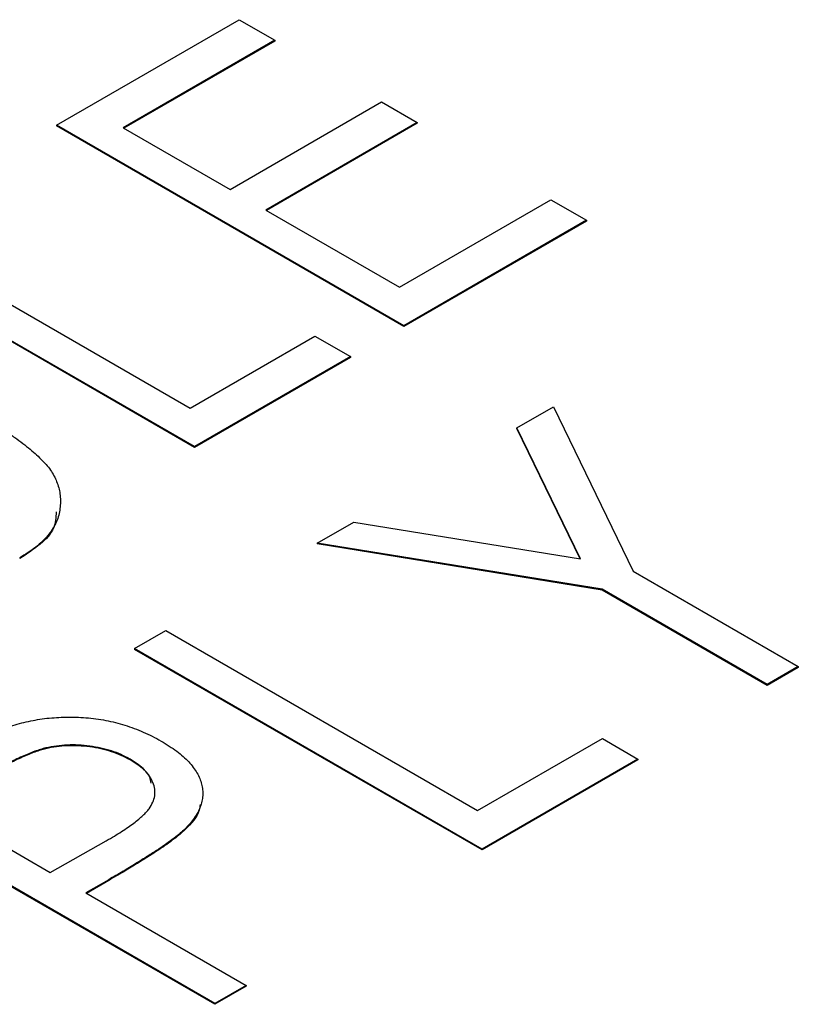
# Model space of a CAD drawing. Header units: millimetres. Extents: x 0 to 420, y 0 to 297.
# Tile 68 of 72: x 361.75 to 363.85, y 254.09 to 256.74. Entities that reach past the tile are written whole.
import ezdxf

# ---------------------------------------------------------------- set-up
doc = ezdxf.new("R2010")
doc.units = ezdxf.units.MM

msp = doc.modelspace()

# ---------------------------------------------------------------- linework, layer by layer
at = {"color": 7, "linetype": 'Continuous', "lineweight": 25}
for p, q in [((361.8526, 256.4608), (362.3443, 256.7446)), ((362.3443, 256.7446), (362.4402, 256.6893)), ((362.4402, 256.6893), (362.0325, 256.4539)), ((362.4402, 256.6872), (362.0342, 256.4528)), ((362.4402, 256.6893), (362.4402, 256.6872)), ((362.3203, 256.2877), (362.728, 256.5231)), ((362.728, 256.5231), (362.824, 256.4677)), ((361.8526, 256.4608), (361.8526, 256.4588)), ((362.788, 255.9208), (361.8526, 256.4608)), ((362.788, 255.9187), (361.8526, 256.4588)), ((362.0325, 256.4539), (362.3203, 256.2877)), ((362.824, 256.4677), (362.4162, 256.2323)), ((362.824, 256.4657), (362.418, 256.2313)), ((362.824, 256.4677), (362.824, 256.4657)), ((362.776, 256.0246), (363.1838, 256.26)), ((363.1838, 256.26), (363.2797, 256.2046)), ((362.4162, 256.2323), (362.776, 256.0246)), ((363.2797, 256.2046), (362.788, 255.9208)), ((363.2797, 256.2046), (363.2797, 256.2026)), ((361.3728, 256.1839), (362.2123, 255.6992)), ((363.2797, 256.2026), (362.788, 255.9187)), ((362.2243, 255.5954), (361.2889, 256.1354)), ((362.2243, 255.5933), (361.2889, 256.1334)), ((362.788, 255.9208), (362.788, 255.9187)), ((362.2123, 255.6992), (362.5481, 255.8931)), ((362.5481, 255.8931), (362.6441, 255.8377)), ((362.6441, 255.8377), (362.2243, 255.5954)), ((362.6441, 255.8357), (362.2243, 255.5933)), ((362.6441, 255.8377), (362.6441, 255.8357)), ((363.0924, 255.6458), (363.1904, 255.7023)), ((363.1904, 255.7023), (363.4053, 255.2598)), ((363.2635, 255.2932), (363.0924, 255.6458)), ((363.0924, 255.6458), (363.0924, 255.6437)), ((363.2624, 255.2934), (363.0924, 255.6437)), ((362.2243, 255.5954), (362.2243, 255.5933)), ((362.5548, 255.3354), (362.6528, 255.392)), ((362.6528, 255.392), (363.2635, 255.2932)), ((363.3214, 255.2113), (362.5548, 255.3354)), ((362.5548, 255.3354), (362.5548, 255.3334)), ((363.3214, 255.2093), (362.5548, 255.3334)), ((361.7534, 255.2958), (361.7534, 255.2938)), ((363.4053, 255.2598), (363.85, 255.0031)), ((363.766, 254.9546), (363.3214, 255.2113)), ((363.3214, 255.2113), (363.3214, 255.2093)), ((363.766, 254.9526), (363.3214, 255.2093)), ((362.063, 255.0515), (362.147, 255.1)), ((362.147, 255.1), (362.9865, 254.6154)), ((362.063, 255.0515), (362.063, 255.0495)), ((362.9985, 254.5115), (362.063, 255.0515)), ((362.9985, 254.5095), (362.063, 255.0495)), ((363.85, 255.0031), (363.766, 254.9546)), ((363.85, 255.001), (363.766, 254.9526)), ((363.85, 255.0031), (363.85, 255.001)), ((363.766, 254.9546), (363.766, 254.9526)), ((362.9865, 254.6154), (363.3223, 254.8092)), ((363.3223, 254.8092), (363.4182, 254.7538)), ((362.0505, 254.7542), (362.0505, 254.7521)), ((363.4182, 254.7538), (362.9985, 254.5115)), ((363.4182, 254.7518), (362.9985, 254.5095)), ((363.4182, 254.7538), (363.4182, 254.7518)), ((362.2789, 254.0961), (361.3435, 254.6361)), ((362.2789, 254.0941), (361.3435, 254.6341)), ((361.5234, 254.6292), (361.8352, 254.4492)), ((362.1985, 254.5659), (362.1985, 254.5639)), ((361.8352, 254.4492), (361.9866, 254.5342)), ((362.9985, 254.5115), (362.9985, 254.5095)), ((361.9932, 254.4296), (361.9311, 254.3938)), ((361.9932, 254.4296), (361.9932, 254.4276)), ((361.9932, 254.4276), (361.9329, 254.3928)), ((361.9311, 254.3938), (362.3629, 254.1446)), ((362.3629, 254.1446), (362.2789, 254.0961)), ((362.3629, 254.1425), (362.2789, 254.0941)), ((362.3629, 254.1446), (362.3629, 254.1425)), ((362.2789, 254.0961), (362.2789, 254.0941))]:
    msp.add_line(p, q, dxfattribs=at)
for points, knots in [([(361.638, 255.6846), (361.6481, 255.6787), (361.6679, 255.6672), (361.6958, 255.6497), (361.7218, 255.6328), (361.7455, 255.6163), (361.7669, 255.6003), (361.7861, 255.5847), (361.8029, 255.5696), (361.818, 255.5548), (361.831, 255.54), (361.8415, 255.5248), (361.8499, 255.5091), (361.8563, 255.493), (361.8608, 255.4765), (361.8633, 255.4595), (361.8633, 255.442), (361.8617, 255.4243), (361.858, 255.4065), (361.851, 255.3891), (361.8412, 255.3722), (361.8295, 255.3557), (361.8143, 255.3399), (361.7968, 255.3246), (361.7764, 255.3098), (361.7612, 255.3005), (361.7534, 255.2958)], [0, 0, 0, 0, 0.055741, 0.108782, 0.159484, 0.207221, 0.252392, 0.29506, 0.335302, 0.373122, 0.409887, 0.446345, 0.483055, 0.519772, 0.55698, 0.595071, 0.634, 0.673955, 0.714172, 0.754116, 0.79357, 0.833447, 0.873373, 0.914548, 0.956539, 1, 1, 1, 1]), ([(361.8518, 255.4197), (361.8511, 255.4048), (361.8489, 255.3567), (361.7924, 255.3195), (361.7534, 255.2938)], [0, 0, 0, 0, 0.310547, 1, 1, 1, 1]), ([(361.7293, 254.8427), (361.7371, 254.8451), (361.7526, 254.85), (361.7769, 254.8559), (361.8016, 254.8607), (361.8268, 254.8642), (361.8524, 254.8663), (361.8785, 254.8674), (361.9051, 254.8672), (361.932, 254.8657), (361.959, 254.863), (361.9854, 254.8584), (362.0115, 254.8528), (362.0371, 254.8455), (362.0623, 254.8371), (362.0868, 254.8269), (362.1111, 254.8157), (362.1263, 254.8072), (362.1341, 254.8028)], [0, 0, 0, 0, 0.0600585, 0.119271, 0.178021, 0.2361915, 0.2942332, 0.3526546, 0.412618, 0.4737066, 0.5354917, 0.5974929, 0.6597609, 0.7235898, 0.7896342, 0.8568799, 0.9271108, 1, 1, 1, 1]), ([(362.1341, 254.8028), (362.1416, 254.7983), (362.1563, 254.7895), (362.1763, 254.7755), (362.1938, 254.7614), (362.2087, 254.7469), (362.2211, 254.7322), (362.2311, 254.7173), (362.2386, 254.7021), (362.2437, 254.6868), (362.2464, 254.6714), (362.2465, 254.656), (362.2445, 254.6406), (362.2399, 254.6255), (362.2331, 254.6104), (362.2239, 254.5954), (362.2124, 254.5805), (362.2032, 254.5708), (362.1985, 254.5659)], [0, 0, 0, 0, 0.072301, 0.141341, 0.208081, 0.272345, 0.335144, 0.396167, 0.456654, 0.516293, 0.57557, 0.634977, 0.69373, 0.752737, 0.811985, 0.873212, 0.935511, 1, 1, 1, 1]), ([(362.0505, 254.7542), (362.0427, 254.7583), (362.0272, 254.7666), (362.0007, 254.7766), (361.9723, 254.7842), (361.9423, 254.7895), (361.9118, 254.7923), (361.8815, 254.7925), (361.8521, 254.7898), (361.828, 254.7855), (361.8091, 254.7801), (361.7935, 254.7751), (361.7772, 254.7686), (361.7596, 254.761), (361.7409, 254.7524), (361.7211, 254.7425), (361.7004, 254.7313), (361.6865, 254.7234), (361.6793, 254.7192)], [0, 0, 0, 0, 0.0740772, 0.1470399, 0.2191342, 0.2924314, 0.3647516, 0.4340035, 0.5027467, 0.5713408, 0.608548, 0.6500911, 0.6958744, 0.7469197, 0.8026957, 0.8632119, 0.9291639, 1, 1, 1, 1]), ([(362.0505, 254.7521), (362.0427, 254.7563), (362.0272, 254.7646), (362.0007, 254.7745), (361.9723, 254.7822), (361.9423, 254.7874), (361.9118, 254.7903), (361.8815, 254.7905), (361.8521, 254.7878), (361.828, 254.7835), (361.8091, 254.7781), (361.7935, 254.7731), (361.7772, 254.7665), (361.7596, 254.759), (361.7409, 254.7503), (361.7211, 254.7404), (361.7004, 254.7293), (361.6865, 254.7213), (361.6793, 254.7172)], [0, 0, 0, 0, 0.0740772, 0.1470399, 0.2191342, 0.2924314, 0.3647516, 0.4340035, 0.5027467, 0.5713408, 0.608548, 0.6500911, 0.6958744, 0.7469197, 0.8026957, 0.8632119, 0.9291639, 1, 1, 1, 1]), ([(361.9866, 254.5342), (361.9939, 254.5385), (362.008, 254.5466), (362.0273, 254.5589), (362.0449, 254.5705), (362.0604, 254.5816), (362.0739, 254.5921), (362.0851, 254.6021), (362.0947, 254.6114), (362.104, 254.6232), (362.1124, 254.6376), (362.118, 254.6552), (362.1177, 254.6731), (362.113, 254.6909), (362.1039, 254.7084), (362.0902, 254.7248), (362.0727, 254.7404), (362.058, 254.7495), (362.0505, 254.7542)], [0, 0, 0, 0, 0.07024, 0.135145, 0.195923, 0.251478, 0.303099, 0.349724, 0.391952, 0.430316, 0.501462, 0.570413, 0.64003, 0.71087, 0.782309, 0.853705, 0.925405, 1, 1, 1, 1]), ([(362.1073, 254.6896), (362.1065, 254.695), (362.1028, 254.7192), (362.0733, 254.7377), (362.0505, 254.7521)], [0, 0, 0, 0, 0.224905, 1, 1, 1, 1]), ([(362.2392, 254.6324), (362.2387, 254.6271), (362.2363, 254.6027), (362.2151, 254.5809), (362.1985, 254.5639)], [0, 0, 0, 0, 0.217367, 1, 1, 1, 1]), ([(362.1985, 254.5659), (362.1944, 254.5621), (362.1852, 254.5536), (362.1686, 254.5406), (362.1484, 254.5259), (362.1247, 254.5096), (362.0967, 254.492), (362.0657, 254.4724), (362.0308, 254.4514), (362.0061, 254.4371), (361.9932, 254.4296)], [0, 0, 0, 0, 0.075267, 0.16517, 0.268123, 0.386045, 0.518071, 0.664413, 0.825039, 1, 1, 1, 1]), ([(362.1985, 254.5639), (362.1944, 254.56), (362.1852, 254.5516), (362.1686, 254.5385), (362.1484, 254.5239), (362.1247, 254.5075), (362.0967, 254.4899), (362.0657, 254.4704), (362.0308, 254.4494), (362.0061, 254.4351), (361.9932, 254.4276)], [0, 0, 0, 0, 0.075267, 0.16517, 0.268123, 0.386045, 0.518071, 0.664413, 0.825039, 1, 1, 1, 1])]:
    msp.add_open_spline(points, degree=3, knots=knots, dxfattribs=at)

doc.saveas('drawing.dxf')
